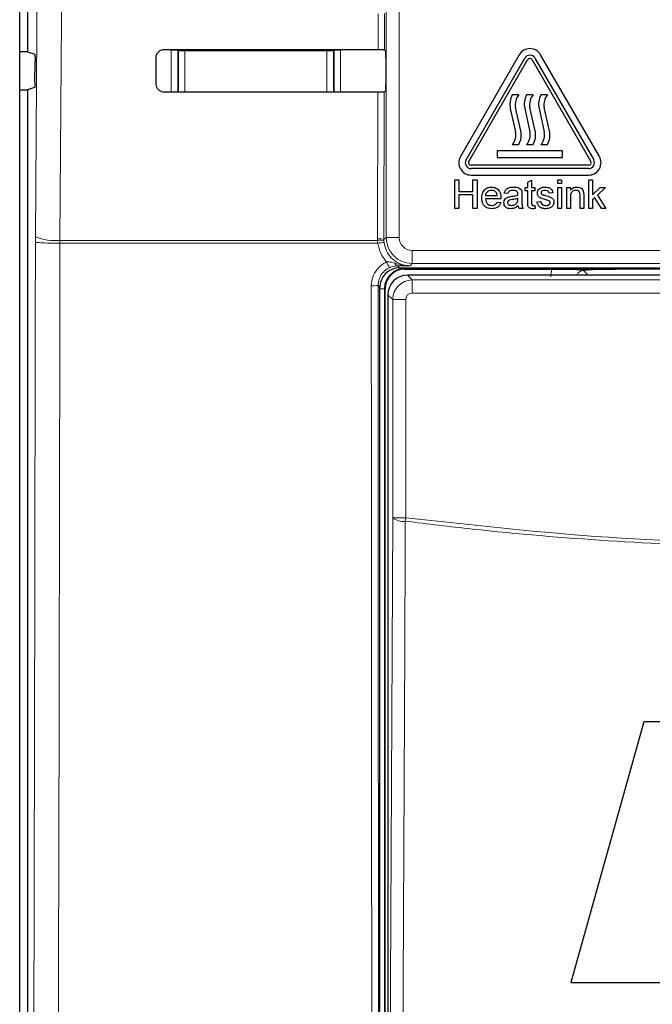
# Model space of a CAD drawing. Header units: millimetres. Extents: x 5 to 418, y 2 to 292.
# Tile 7 of 47: x 53 to 69, y 171 to 196. Entities that reach past the tile are written whole.
import ezdxf

# ---------------------------------------------------------------- set-up
doc = ezdxf.new("R2010")
doc.units = ezdxf.units.MM

msp = doc.modelspace()

# ---------------------------------------------------------------- linework, layer by layer
at = {"color": 7, "linetype": 'Continuous', "lineweight": 18}
for p, q in [((62.5986, 190.2628), (62.5986, 218.1522)), ((62.9319, 218.1522), (62.9319, 190.2628)), ((62.3914, 195.0619), (62.3935, 195.9781)), ((62.5547, 195.981), (62.5526, 195.059)), ((57.1072, 195.0436), (57.2738, 195.0436)), ((57.1072, 193.9696), (57.1072, 195.0436)), ((57.2914, 195.026), (57.2738, 195.0436)), ((57.2738, 195.0436), (57.2738, 193.9697)), ((57.2914, 193.9823), (57.2914, 195.026)), ((57.2914, 195.026), (57.458, 195.026)), ((57.458, 195.026), (57.458, 195.0654)), ((61.0839, 195.026), (57.458, 195.026)), ((57.458, 195.026), (57.458, 193.9823)), ((61.0839, 195.0627), (61.0839, 195.026)), ((61.0839, 193.9823), (61.0839, 195.026)), ((61.0839, 195.026), (61.2505, 195.026)), ((61.2681, 195.0436), (61.2505, 195.026)), ((61.2505, 195.026), (61.2505, 193.9823)), ((61.2681, 193.9727), (61.2681, 195.0436)), ((61.2681, 195.0436), (61.4347, 195.0436)), ((61.4347, 195.0436), (61.4347, 193.9728)), ((57.2912, 193.9697), (57.2914, 193.9823)), ((57.2914, 193.9823), (57.458, 193.9823)), ((57.2914, 193.9823), (57.2926, 193.9697)), ((57.458, 193.9823), (61.0839, 193.9823)), ((57.458, 193.9699), (57.458, 193.9823)), ((61.0839, 193.9823), (61.2505, 193.9823)), ((61.0839, 193.9823), (61.0839, 193.9726)), ((61.2498, 193.9727), (61.2505, 193.9823)), ((61.2505, 193.9823), (61.2507, 193.9727)), ((62.3801, 190.2276), (62.3889, 193.9734)), ((62.55, 193.9763), (62.5412, 190.2055)), ((53.638, 190.2756), (53.6374, 190.1352)), ((62.381, 190.1872), (62.3801, 190.2276)), ((62.5412, 190.2055), (62.5986, 190.2628)), ((62.5412, 190.2055), (62.5419, 190.1731)), ((62.9319, 190.2628), (62.5986, 190.2628)), ((54.2644, 190.117), (54.2654, 190.1872)), ((62.3852, 190.117), (54.2644, 190.117)), ((54.2654, 190.1872), (62.381, 190.1872)), ((62.3852, 190.117), (62.381, 190.1872)), ((62.5419, 190.1731), (62.5452, 190.131)), ((63.2651, 189.9295), (69.6101, 189.9295)), ((63.2651, 189.9295), (63.2651, 189.5962)), ((62.8885, 189.5347), (62.9375, 189.4856)), ((63.071, 189.4668), (63.071, 189.4856)), ((70.0228, 189.4668), (63.071, 189.4668)), ((63.071, 189.4668), (63.071, 189.4522)), ((63.2651, 189.5962), (63.2077, 189.5388)), ((69.6101, 189.5962), (63.2651, 189.5962)), ((63.1435, 189.2963), (63.2657, 189.1741)), ((67.6372, 189.4191), (67.76, 189.2963)), ((62.4376, 188.9857), (62.3908, 189.0325)), ((62.5564, 188.9522), (62.4376, 188.9522)), ((62.5564, 188.9522), (62.5564, 151.3189)), ((62.5564, 188.9522), (62.571, 188.9522)), ((63.2657, 188.8409), (63.2657, 189.1741)), ((63.2657, 189.1741), (69.8095, 189.1741)), ((62.7657, 188.6742), (62.6435, 188.7964)), ((69.6429, 188.8409), (63.2657, 188.8409)), ((62.7657, 183.0992), (62.7657, 188.6742)), ((63.099, 188.6742), (62.7657, 188.6742)), ((63.099, 188.6742), (63.099, 183.0992)), ((62.7657, 183.0992), (63.099, 183.0992)), ((63.0879, 183.0129), (63.099, 183.0992))]:
    msp.add_line(p, q, dxfattribs=at)
at = {"color": 7, "linetype": 'Continuous', "lineweight": 25}
for p, q in [((53.2364, 148.3058), (53.2364, 217.7417)), ((53.4376, 196.0306), (53.4376, 195.0073)), ((53.4376, 195.0073), (53.2364, 195.0073)), ((53.4376, 195.0073), (53.6217, 194.946)), ((62.5526, 195.059), (62.5898, 195.0218)), ((53.6265, 194.2352), (53.6302, 194.7572)), ((56.7218, 194.1856), (56.7234, 194.8522)), ((62.5927, 194.8551), (62.5927, 194.1827)), ((65.9967, 194.9272), (64.4967, 192.3292)), ((64.6411, 192.2458), (66.1411, 194.8439)), ((64.7132, 192.2042), (66.2132, 194.8022)), ((66.3287, 194.8022), (67.8287, 192.2042)), ((66.4009, 194.8439), (67.9009, 192.2458)), ((68.0452, 192.3292), (66.5452, 194.9272)), ((53.2364, 194.0306), (53.4376, 194.0306)), ((53.618, 194.0906), (53.4376, 194.0306)), ((53.4376, 194.0306), (53.4376, 148.818)), ((62.5898, 194.0161), (62.55, 193.9763)), ((65.9876, 193.9042), (65.821, 193.9042)), ((66.3543, 193.9042), (66.1876, 193.9042)), ((66.721, 193.9042), (66.5543, 193.9042)), ((65.7708, 193.5559), (65.9043, 192.9561)), ((66.0378, 192.9858), (65.9043, 193.5856)), ((66.1375, 193.5559), (66.271, 192.9561)), ((66.4044, 192.9858), (66.271, 193.5856)), ((66.5042, 193.5559), (66.6376, 192.9561)), ((66.7711, 192.9858), (66.6376, 193.5856)), ((67.1043, 192.4708), (65.4376, 192.4708)), ((65.4376, 192.4708), (65.4376, 192.3042)), ((65.821, 192.6375), (65.9876, 192.6375)), ((66.1876, 192.6375), (66.3543, 192.6375)), ((66.5543, 192.6375), (66.721, 192.6375)), ((67.1043, 192.3042), (67.1043, 192.4708)), ((65.4376, 192.3042), (67.1043, 192.3042)), ((67.771, 192.1042), (64.771, 192.1042)), ((67.771, 192.0208), (64.771, 192.0208)), ((64.3556, 191.0042), (64.3556, 191.7375)), ((64.3556, 191.7375), (64.459, 191.7375)), ((64.459, 191.7375), (64.459, 191.4367)), ((64.771, 191.8542), (67.771, 191.8542)), ((64.8163, 191.7375), (64.9197, 191.7375)), ((64.8163, 191.4367), (64.8163, 191.7375)), ((64.9197, 191.7375), (64.9197, 191.0042)), ((66.2171, 191.6705), (66.3111, 191.724)), ((66.3111, 191.724), (66.3111, 191.5401)), ((66.9881, 191.6435), (66.9881, 191.7375)), ((66.9881, 191.7375), (67.0821, 191.7375)), ((67.0821, 191.7375), (67.0821, 191.6435)), ((67.7794, 191.0042), (67.7794, 191.7375)), ((67.7794, 191.7375), (67.8734, 191.7375)), ((67.8734, 191.7375), (67.8734, 191.3485)), ((66.1513, 191.4555), (66.1513, 191.5401)), ((66.1513, 191.5401), (66.2171, 191.5401)), ((66.2171, 191.4555), (66.1513, 191.4555)), ((66.2171, 191.5401), (66.2171, 191.6705)), ((66.2171, 191.1547), (66.2171, 191.4555)), ((66.3111, 191.5401), (66.3957, 191.5401)), ((66.3111, 191.4555), (66.3111, 191.1514)), ((66.3957, 191.4555), (66.3111, 191.4555)), ((66.3957, 191.5401), (66.3957, 191.4555)), ((67.0821, 191.6435), (66.9881, 191.6435)), ((66.9881, 191.0042), (66.9881, 191.5401)), ((66.9881, 191.5401), (67.0821, 191.5401)), ((67.0821, 191.5401), (67.0821, 191.0042)), ((67.2137, 191.5401), (67.3077, 191.5401)), ((67.2137, 191.0042), (67.2137, 191.5401)), ((67.3077, 191.5401), (67.3077, 191.4653)), ((67.8734, 191.3485), (68.07, 191.5401)), ((68.2009, 191.5401), (67.9951, 191.3397)), ((68.07, 191.5401), (68.2009, 191.5401)), ((64.459, 191.4367), (64.8163, 191.4367)), ((64.459, 191.352), (64.459, 191.0042)), ((64.8163, 191.352), (64.459, 191.352)), ((64.8163, 191.0042), (64.8163, 191.352)), ((65.1359, 191.3332), (65.4368, 191.3332)), ((65.5303, 191.2486), (65.1359, 191.2486)), ((65.7094, 191.3802), (65.6154, 191.3896)), ((65.9628, 191.2307), (65.9633, 191.258)), ((66.0667, 191.3516), (66.0667, 191.2369)), ((66.8564, 191.399), (66.7624, 191.3896)), ((67.3077, 191.2915), (67.3077, 191.0042)), ((67.5522, 191.0042), (67.5522, 191.3241)), ((67.6462, 191.3321), (67.6462, 191.0042)), ((67.9273, 191.2737), (67.8734, 191.2211)), ((67.8734, 191.2211), (67.8734, 191.0042)), ((68.1004, 191.0042), (67.9273, 191.2737)), ((67.9951, 191.3397), (68.2103, 191.0042)), ((64.459, 191.0042), (64.3556, 191.0042)), ((64.9197, 191.0042), (64.8163, 191.0042)), ((65.4357, 191.164), (65.5279, 191.1546)), ((66.0949, 191.0042), (66.0009, 191.0042)), ((66.3957, 191.0817), (66.4051, 191.0029)), ((66.4522, 191.1734), (66.5462, 191.1828)), ((67.0821, 191.0042), (66.9881, 191.0042)), ((67.3077, 191.0042), (67.2137, 191.0042)), ((67.6462, 191.0042), (67.5522, 191.0042)), ((67.8734, 191.0042), (67.7794, 191.0042)), ((68.2103, 191.0042), (68.1004, 191.0042)), ((62.9375, 189.4856), (69.6274, 189.4856)), ((63.071, 189.4522), (66.8292, 189.4522)), ((70.0374, 189.4522), (68.4486, 189.4522)), ((69.9317, 189.2963), (63.1435, 189.2963)), ((62.4376, 151.3201), (62.4376, 188.9857)), ((62.571, 151.3189), (62.571, 188.9522)), ((62.6435, 188.7964), (62.6435, 151.4748)), ((69.1857, 177.8878), (67.3147, 171.2211)), ((76.0327, 177.8878), (69.1857, 177.8878)), ((67.3147, 171.2211), (69.8161, 171.2211))]:
    msp.add_line(p, q, dxfattribs=at)
at = {"color": 7, "linetype": 'Continuous', "lineweight": 18, "flags": 128}
for points in [[(53.638, 190.2756), (53.721, 202.0653), (53.8042, 213.8633)], [(54.4322, 213.7749), (54.4229, 212.4535), (54.3855, 207.1678), (54.2654, 190.1872)], [(57.2914, 195.026), (57.2946, 195.0585), (57.2961, 195.0655)], [(61.2465, 195.0626), (61.2473, 195.0585), (61.2505, 195.026)], [(62.6861, 166.0874), (62.726, 174.6152), (62.7657, 183.0992)], [(63.0879, 183.0129), (63.0849, 182.369), (63.0728, 179.7935), (63.0244, 169.4912), (63.008, 166.0011)]]:
    msp.add_lwpolyline(points, dxfattribs=at)
at = {"color": 7, "linetype": 'Continuous', "lineweight": 25}
for centre, radius, start, end in [((66.271, 194.7689), 0.3167, 30, 150), ((66.271, 194.7689), 0.15, 30, 150), ((66.271, 194.7689), 0.0667, 30, 150), ((66.2559, 193.6638), 0.4969, 151.07214, 192.54608), ((66.2559, 193.6638), 0.3602, 138.13844, 192.54608), ((66.6225, 193.6638), 0.4969, 151.07214, 192.54608), ((66.6225, 193.6638), 0.3602, 138.13844, 192.54608), ((66.9892, 193.6638), 0.4969, 151.07214, 192.54608), ((66.9892, 193.6638), 0.3602, 138.13844, 192.54608), ((65.5527, 192.8779), 0.3602, 318.13844, 12.54608), ((65.5527, 192.8779), 0.4969, 331.07214, 12.54608), ((65.9194, 192.8779), 0.3602, 318.13844, 12.54608), ((65.9194, 192.8779), 0.4969, 331.07214, 12.54608), ((66.286, 192.8779), 0.3602, 318.13844, 12.54608), ((66.286, 192.8779), 0.4969, 331.07214, 12.54608), ((64.771, 192.1708), 0.3167, 150, 270), ((64.771, 192.1708), 0.15, 150, 270), ((64.771, 192.1708), 0.0667, 150, 270), ((67.771, 192.1708), 0.3167, 270, 30), ((67.771, 192.1708), 0.15, 270, 30), ((67.771, 192.1708), 0.0667, 270, 30), ((63.071, 188.9522), 0.5146, 90, 180), ((63.071, 188.9522), 0.5, 90, 180)]:
    msp.add_arc(centre, radius, start, end, dxfattribs=at)
at = {"color": 7, "linetype": 'Continuous', "lineweight": 18}
for centre, radius, start, end in [((54.1392, 191.5621), 1.3807, 248.71381, 275.24303), ((62.417, 189.8981), 0.3315, 67.99072, 96.38533), ((62.4333, 189.8581), 0.3332, 70.98206, 99.03542), ((63.2652, 190.2629), 0.6667, 180.00873, 269.99127), ((54.135, 196.4577), 6.342, 265.49979, 271.16954), ((62.6194, 188.362), 1.7706, 92.40107, 97.60084), ((63.5828, 190.0346), 1.052, 202.29968, 211.2844), ((62.9091, 189.6195), 0.0873, 191.35144, 256.33214), ((62.2608, 190.6271), 1.5999, 268.48547, 274.66127), ((63.0187, 183.3993), 0.3925, 229.8636, 280.15468)]:
    msp.add_arc(centre, radius, start, end, dxfattribs=at)
at = {"color": 7, "linetype": 'Continuous', "lineweight": 25}
for centre, major_axis, ratio, start_param, end_param in [((73.4376, 200.8467), (331.5967, 0), 0.0174551, 4.6626092, 4.6790706), ((62.5897, 194.8551), (0, 0.1667), 0.0174551, 4.712389, 6.265732), ((73.4376, 188.2181), (329.907, 0), 0.0174551, 1.6042931, 1.6208313), ((62.5897, 194.1827), (0, 0.1667), 0.0174551, 3.1590459, 4.712389), ((62.9377, 188.9855), (-0.3537, 0.3537), 0.9996955, 5.4979394, 7.0684312), ((63.1435, 188.7964), (0.3536, 0.3536), 0.9998985, 0.7855505, 2.3560422)]:
    msp.add_ellipse(centre, major_axis=major_axis, ratio=ratio, start_param=start_param, end_param=end_param, dxfattribs=at)
at = {"color": 7, "linetype": 'Continuous', "lineweight": 18}
for centre, major_axis, ratio, start_param, end_param in [((63.2652, 190.2629), (-0.2358, -0.2358), 0.9996955, 5.4979394, 7.0684312), ((67.6395, 189.2504), (0.5909, -0.5909), 0.9972647, 3.684069, 3.9256213), ((67.6395, 189.2504), (0.1208, -0.1208), 0.9759379, 2.357564, 3.6635835), ((63.2657, 188.6742), (0.3536, 0.3536), 0.9998985, 0.7855505, 2.3560422), ((63.2657, 188.6742), (-0.1179, 0.1179), 0.9996955, 5.4979394, 7.0684312)]:
    msp.add_ellipse(centre, major_axis=major_axis, ratio=ratio, start_param=start_param, end_param=end_param, dxfattribs=at)
at = {"color": 7, "linetype": 'Continuous', "lineweight": 25}
for points, knots in [([(56.7234, 194.8522), (56.724, 194.8643), (56.7259, 194.9006), (56.7474, 194.9587), (56.7937, 195.0161), (56.8569, 195.0545), (56.908, 195.0655), (56.9349, 195.0658), (56.9376, 195.0658)], [0, 0, 0, 0, 0.1085743, 0.3256464, 0.5433028, 0.7603502, 0.9756098, 1, 1, 1, 1]), ([(62.3914, 195.0619), (62.41, 195.0618), (62.4472, 195.0617), (62.4959, 195.0612), (62.5323, 195.0605), (62.5499, 195.0597), (62.5519, 195.0592), (62.5526, 195.059)], [0, 0, 0, 0, 0.2200494, 0.440072, 0.6608389, 0.8830395, 1, 1, 1, 1]), ([(53.6217, 194.946), (53.6227, 194.9438), (53.6246, 194.9394), (53.6273, 194.9095), (53.6292, 194.8662), (53.6303, 194.813), (53.6303, 194.7757), (53.6302, 194.7572)], [0, 0, 0, 0, 0.2016762, 0.4033731, 0.6044711, 0.8043503, 1, 1, 1, 1]), ([(53.6265, 194.2352), (53.6263, 194.2169), (53.6259, 194.1804), (53.624, 194.1349), (53.6216, 194.1029), (53.6194, 194.0917), (53.6182, 194.0908), (53.618, 194.0906)], [0, 0, 0, 0, 0.2358917, 0.4717506, 0.7084886, 0.9466981, 1, 1, 1, 1]), ([(56.9376, 193.9694), (56.9258, 193.97), (56.89, 193.9718), (56.8323, 193.9923), (56.7748, 194.0373), (56.7355, 194.0988), (56.7225, 194.1514), (56.7219, 194.1804), (56.7218, 194.1856)], [0, 0, 0, 0, 0.1048171, 0.3168719, 0.5283614, 0.7403818, 0.9540709, 1, 1, 1, 1]), ([(62.55, 193.9763), (62.5478, 193.976), (62.5434, 193.9753), (62.5133, 193.9744), (62.4697, 193.9738), (62.4253, 193.9735), (62.3977, 193.9734), (62.3889, 193.9734)], [0, 0, 0, 0, 0.2249602, 0.4499611, 0.6737641, 0.8951284, 1, 1, 1, 1]), ([(65.0419, 191.2676), (65.0442, 191.3073), (65.0489, 191.3866), (65.1082, 191.4844), (65.196, 191.5416), (65.2584, 191.5468), (65.2896, 191.5495)], [0, 0, 0, 0, 0.2807476, 0.5597747, 0.7796663, 1, 1, 1, 1]), ([(65.2891, 191.4649), (65.2681, 191.4631), (65.2262, 191.4596), (65.1757, 191.427), (65.1435, 191.3823), (65.1385, 191.3496), (65.1359, 191.3332)], [0, 0, 0, 0, 0.2801903, 0.5597279, 0.7796424, 1, 1, 1, 1]), ([(65.4022, 191.4199), (65.3836, 191.4347), (65.3501, 191.4612), (65.3078, 191.4637), (65.2891, 191.4649)], [0, 0, 0, 0, 0.5585118, 1, 1, 1, 1]), ([(65.2896, 191.5495), (65.3285, 191.545), (65.4062, 191.536), (65.489, 191.4574), (65.5262, 191.364), (65.5292, 191.3032), (65.5308, 191.2727)], [0, 0, 0, 0, 0.2793662, 0.5583982, 0.7788851, 1, 1, 1, 1]), ([(65.6154, 191.3896), (65.624, 191.4188), (65.6412, 191.477), (65.734, 191.5419), (65.811, 191.5466), (65.8582, 191.5495)], [0, 0, 0, 0, 0.2804297, 0.5593032, 1, 1, 1, 1]), ([(65.8413, 191.4649), (65.8253, 191.4644), (65.7933, 191.4633), (65.7489, 191.4492), (65.7218, 191.4161), (65.7135, 191.3922), (65.7094, 191.3802)], [0, 0, 0, 0, 0.2808547, 0.5597509, 0.7794996, 1, 1, 1, 1]), ([(65.939, 191.4365), (65.9221, 191.4463), (65.8917, 191.4638), (65.8568, 191.4645), (65.8413, 191.4649)], [0, 0, 0, 0, 0.5578706, 1, 1, 1, 1]), ([(65.8582, 191.5495), (65.9072, 191.5469), (65.9755, 191.5432), (66.0457, 191.4871), (66.0567, 191.4503), (66.0621, 191.432)], [0, 0, 0, 0, 0.5592531, 0.7791951, 1, 1, 1, 1]), ([(66.4616, 191.3941), (66.4651, 191.42), (66.4714, 191.4664), (66.5054, 191.498), (66.5205, 191.5119)], [0, 0, 0, 0, 0.5589275, 1, 1, 1, 1]), ([(66.5205, 191.5119), (66.5435, 191.5242), (66.5847, 191.5462), (66.6311, 191.5485), (66.6516, 191.5495)], [0, 0, 0, 0, 0.5589377, 1, 1, 1, 1]), ([(66.6586, 191.4649), (66.6358, 191.4643), (66.6016, 191.4636), (66.5692, 191.4396), (66.5571, 191.4204), (66.5561, 191.4092), (66.5556, 191.4036)], [0, 0, 0, 0, 0.4997698, 0.7490947, 0.8745923, 1, 1, 1, 1]), ([(66.6516, 191.5495), (66.678, 191.5479), (66.7305, 191.5447), (66.801, 191.5161), (66.8442, 191.4604), (66.8523, 191.4195), (66.8564, 191.399)], [0, 0, 0, 0, 0.28073686, 0.56042748, 0.77944966, 1, 1, 1, 1]), ([(66.7624, 191.3896), (66.7591, 191.4026), (66.7523, 191.4285), (66.7141, 191.461), (66.6796, 191.4634), (66.6586, 191.4649)], [0, 0, 0, 0, 0.2803044, 0.560237, 1, 1, 1, 1]), ([(67.3077, 191.4653), (67.3187, 191.4795), (67.3407, 191.5078), (67.3964, 191.5426), (67.4427, 191.5469), (67.4709, 191.5495)], [0, 0, 0, 0, 0.2805539, 0.5608154, 1, 1, 1, 1]), ([(67.4448, 191.4649), (67.429, 191.4636), (67.3976, 191.4609), (67.355, 191.4384), (67.3101, 191.3843), (67.3087, 191.3298), (67.3077, 191.2915)], [0, 0, 0, 0, 0.1872728, 0.3743615, 0.56054, 1, 1, 1, 1]), ([(67.5522, 191.3241), (67.552, 191.3431), (67.5517, 191.3808), (67.5325, 191.4328), (67.4895, 191.4609), (67.4597, 191.4635), (67.4448, 191.4649)], [0, 0, 0, 0, 0.2816799, 0.5597852, 0.7795872, 1, 1, 1, 1]), ([(67.4709, 191.5495), (67.4928, 191.5477), (67.5365, 191.5441), (67.5929, 191.5159), (67.6281, 191.47), (67.6369, 191.4366), (67.6413, 191.4199)], [0, 0, 0, 0, 0.2802155, 0.5599712, 0.7796359, 1, 1, 1, 1]), ([(65.2946, 190.9948), (65.2549, 190.9983), (65.1758, 191.0055), (65.0873, 191.0803), (65.0468, 191.1748), (65.0435, 191.2366), (65.0419, 191.2676)], [0, 0, 0, 0, 0.27995211, 0.55866091, 0.77899431, 1, 1, 1, 1]), ([(65.1359, 191.2486), (65.1388, 191.2243), (65.1446, 191.1759), (65.1839, 191.1178), (65.2386, 191.0842), (65.2769, 191.081), (65.296, 191.0794)], [0, 0, 0, 0, 0.2806334, 0.5596873, 0.7796605, 1, 1, 1, 1]), ([(65.4368, 191.3332), (65.4343, 191.3511), (65.43, 191.383), (65.4107, 191.4087), (65.4022, 191.4199)], [0, 0, 0, 0, 0.5606744, 1, 1, 1, 1]), ([(65.5308, 191.2727), (65.5307, 191.2682), (65.5306, 191.2602), (65.5304, 191.2522), (65.5303, 191.2486)], [0, 0, 0, 0, 0.5599987, 1, 1, 1, 1]), ([(65.606, 191.1462), (65.6081, 191.166), (65.6122, 191.2056), (65.6534, 191.2671), (65.7013, 191.2864), (65.7306, 191.2983)], [0, 0, 0, 0, 0.280458, 0.560983, 1, 1, 1, 1]), ([(65.8218, 191.2288), (65.795, 191.226), (65.7615, 191.2224), (65.726, 191.2035), (65.7117, 191.1894), (65.7019, 191.1715), (65.7007, 191.1582), (65.7, 191.1515)], [0, 0, 0, 0, 0.5002798, 0.6253263, 0.7502693, 0.875147, 1, 1, 1, 1]), ([(65.7306, 191.2983), (65.7449, 191.3014), (65.7704, 191.3071), (65.7964, 191.3103), (65.8078, 191.3118)], [0, 0, 0, 0, 0.55991842, 1, 1, 1, 1]), ([(65.8078, 191.3118), (65.8372, 191.3155), (65.8896, 191.3221), (65.9405, 191.3364), (65.9628, 191.3426)], [0, 0, 0, 0, 0.560185, 1, 1, 1, 1]), ([(65.9633, 191.258), (65.9372, 191.2507), (65.8907, 191.2377), (65.8429, 191.2315), (65.8218, 191.2288)], [0, 0, 0, 0, 0.5597597, 1, 1, 1, 1]), ([(65.9633, 191.3645), (65.9629, 191.3796), (65.9624, 191.4063), (65.9461, 191.4273), (65.939, 191.4365)], [0, 0, 0, 0, 0.5619027, 1, 1, 1, 1]), ([(65.9489, 191.1564), (65.9537, 191.1698), (65.9624, 191.1939), (65.9627, 191.2194), (65.9628, 191.2307)], [0, 0, 0, 0, 0.5589946, 1, 1, 1, 1]), ([(65.9628, 191.3426), (65.9629, 191.3467), (65.963, 191.354), (65.9632, 191.3613), (65.9633, 191.3645)], [0, 0, 0, 0, 0.5600235, 1, 1, 1, 1]), ([(66.0621, 191.432), (66.0638, 191.417), (66.0667, 191.3903), (66.0667, 191.3634), (66.0667, 191.3516)], [0, 0, 0, 0, 0.55981741, 1, 1, 1, 1]), ([(66.0667, 191.2369), (66.0668, 191.21), (66.067, 191.1659), (66.0689, 191.1045), (66.0749, 191.0524), (66.0882, 191.0203), (66.0949, 191.0042)], [0, 0, 0, 0, 0.3402059, 0.5603391, 0.7801747, 1, 1, 1, 1]), ([(66.6702, 191.2264), (66.6225, 191.2386), (66.5628, 191.2537), (66.502, 191.2947), (66.4704, 191.3329), (66.4651, 191.3696), (66.4616, 191.3941)], [0, 0, 0, 0, 0.50132085, 0.62659212, 0.75181718, 1, 1, 1, 1]), ([(66.5556, 191.4036), (66.5561, 191.3979), (66.5571, 191.3877), (66.5629, 191.3793), (66.5654, 191.3755)], [0, 0, 0, 0, 0.5592363, 1, 1, 1, 1]), ([(66.5654, 191.3755), (66.5705, 191.3705), (66.5795, 191.3614), (66.5912, 191.3563), (66.5964, 191.3541)], [0, 0, 0, 0, 0.55908424, 1, 1, 1, 1]), ([(66.5964, 191.3541), (66.6096, 191.3501), (66.6332, 191.3428), (66.657, 191.3364), (66.6675, 191.3335)], [0, 0, 0, 0, 0.5599649, 1, 1, 1, 1]), ([(66.6675, 191.3335), (66.7163, 191.321), (66.7773, 191.3054), (66.8416, 191.2659), (66.867, 191.2377), (66.8824, 191.2027), (66.8839, 191.1777), (66.8846, 191.1652)], [0, 0, 0, 0, 0.5004464, 0.6253959, 0.750274, 0.8750687, 1, 1, 1, 1]), ([(66.7584, 191.199), (66.7422, 191.2049), (66.7133, 191.2156), (66.6833, 191.2231), (66.6702, 191.2264)], [0, 0, 0, 0, 0.5597879, 1, 1, 1, 1]), ([(66.7906, 191.1556), (66.79, 191.161), (66.7889, 191.1716), (66.7776, 191.1878), (66.7657, 191.1947), (66.7584, 191.199)], [0, 0, 0, 0, 0.279757, 0.5598387, 1, 1, 1, 1]), ([(67.6413, 191.4199), (67.6431, 191.4036), (67.6461, 191.3743), (67.6462, 191.345), (67.6462, 191.3321)], [0, 0, 0, 0, 0.55979123, 1, 1, 1, 1]), ([(65.5279, 191.1546), (65.5173, 191.1279), (65.4962, 191.0746), (65.4141, 191.0062), (65.3399, 190.9991), (65.2946, 190.9948)], [0, 0, 0, 0, 0.28061317, 0.56083289, 1, 1, 1, 1]), ([(65.296, 191.0794), (65.3122, 191.0803), (65.3446, 191.0822), (65.4, 191.1054), (65.4222, 191.1418), (65.4357, 191.164)], [0, 0, 0, 0, 0.2812824, 0.5619063, 1, 1, 1, 1]), ([(65.7814, 190.9948), (65.7569, 190.9962), (65.708, 190.999), (65.6471, 191.0346), (65.611, 191.0884), (65.6077, 191.127), (65.606, 191.1462)], [0, 0, 0, 0, 0.2808155, 0.5596902, 0.7796958, 1, 1, 1, 1]), ([(65.7, 191.1515), (65.701, 191.1427), (65.703, 191.1251), (65.7196, 191.1036), (65.752, 191.0824), (65.7819, 191.0806), (65.8029, 191.0794)], [0, 0, 0, 0, 0.1865647, 0.37346721, 0.56061336, 1, 1, 1, 1]), ([(65.9727, 191.07), (65.9406, 191.0461), (65.8833, 191.0034), (65.8125, 190.9974), (65.7814, 190.9948)], [0, 0, 0, 0, 0.55997142, 1, 1, 1, 1]), ([(65.8029, 191.0794), (65.8359, 191.0835), (65.895, 191.0908), (65.9324, 191.1363), (65.9489, 191.1564)], [0, 0, 0, 0, 0.5597581, 1, 1, 1, 1]), ([(66.0009, 191.0042), (65.9934, 191.0155), (65.9801, 191.0359), (65.9749, 191.0596), (65.9727, 191.07)], [0, 0, 0, 0, 0.5596973, 1, 1, 1, 1]), ([(66.3389, 190.9948), (66.3241, 190.9953), (66.2946, 190.9964), (66.2522, 191.0134), (66.2117, 191.0672), (66.2149, 191.1186), (66.2171, 191.1547)], [0, 0, 0, 0, 0.18743274, 0.37382111, 0.5594622, 1, 1, 1, 1]), ([(66.3111, 191.1514), (66.3099, 191.1337), (66.3085, 191.1116), (66.323, 191.0903), (66.3373, 191.0803), (66.3502, 191.0797), (66.3589, 191.0794)], [0, 0, 0, 0, 0.4995957, 0.6252386, 0.7503541, 1, 1, 1, 1]), ([(66.4051, 191.0029), (66.3929, 191.0004), (66.371, 190.996), (66.3487, 190.9952), (66.3389, 190.9948)], [0, 0, 0, 0, 0.5600783, 1, 1, 1, 1]), ([(66.3589, 191.0794), (66.3658, 191.0796), (66.3781, 191.08), (66.3903, 191.0812), (66.3957, 191.0817)], [0, 0, 0, 0, 0.5599652, 1, 1, 1, 1]), ([(66.6747, 190.9948), (66.645, 190.9962), (66.5858, 190.999), (66.5099, 191.0397), (66.4674, 191.1052), (66.4573, 191.1506), (66.4522, 191.1734)], [0, 0, 0, 0, 0.2807392, 0.5592969, 0.7793109, 1, 1, 1, 1]), ([(66.5462, 191.1828), (66.5499, 191.1659), (66.5575, 191.1322), (66.6031, 191.0855), (66.6482, 191.0817), (66.6757, 191.0794)], [0, 0, 0, 0, 0.2813144, 0.5610688, 1, 1, 1, 1]), ([(66.8846, 191.1652), (66.8801, 191.137), (66.871, 191.0807), (66.7924, 191.0075), (66.7193, 190.9996), (66.6747, 190.9948)], [0, 0, 0, 0, 0.279926, 0.5600378, 1, 1, 1, 1]), ([(66.6757, 191.0794), (66.6901, 191.0799), (66.7188, 191.0809), (66.7569, 191.0951), (66.7848, 191.1218), (66.7887, 191.1444), (66.7906, 191.1556)], [0, 0, 0, 0, 0.2811877, 0.5609523, 0.7810946, 1, 1, 1, 1]), ([(66.8292, 189.4522), (66.9127, 189.4521), (67.0795, 189.4518), (67.2885, 189.4497), (67.4368, 189.4472), (67.5262, 189.4453), (67.5819, 189.4442), (67.6128, 189.4439), (67.6334, 189.4438), (67.6555, 189.4438), (67.7026, 189.4443), (67.8255, 189.447), (68.0219, 189.4504), (68.2859, 189.4521), (68.4092, 189.4522), (68.4486, 189.4522)], [0, 0, 0, 0, 0.1279845, 0.2556052, 0.3628065, 0.4421849, 0.4757382, 0.4878772, 0.4979054, 0.5079892, 0.5213852, 0.5795548, 0.810063, 0.9393939, 1, 1, 1, 1]), ([(68.4486, 189.4522), (68.3658, 189.4518), (68.2003, 189.4509), (67.9577, 189.4436), (67.7821, 189.4332), (67.6863, 189.4242), (67.6459, 189.42), (67.6376, 189.4192), (67.6372, 189.4191)], [0, 0, 0, 0, 0.2277963, 0.4550935, 0.7542501, 0.9491917, 0.9972546, 1, 1, 1, 1])]:
    msp.add_open_spline(points, degree=3, knots=knots, dxfattribs=at)
at = {"color": 7, "linetype": 'Continuous', "lineweight": 18}
for points, knots in [([(53.5347, 148.9151), (53.5572, 155.7788), (53.6023, 169.5091), (53.6257, 183.2589), (53.6374, 190.1352)], [0, 0, 0, 0, 0.49989972, 1, 1, 1, 1]), ([(54.2644, 190.117), (54.2638, 189.6727), (54.2605, 187.4514), (54.245, 178.1223), (54.2148, 164.8125), (54.1762, 153.2929), (54.1614, 148.8704)], [0, 0, 0, 0, 0.0322876, 0.1614382, 0.6780666, 1, 1, 1, 1]), ([(62.6094, 189.6354), (62.5543, 189.7036), (62.4397, 189.8453), (62.4038, 190.0242), (62.3852, 190.117)], [0, 0, 0, 0, 0.4810346, 1, 1, 1, 1]), ([(62.5452, 190.131), (62.5608, 190.0574), (62.592, 189.9103), (62.7281, 189.7248), (62.9126, 189.5935), (63.0835, 189.543), (63.1828, 189.5397), (63.2077, 189.5388)], [0, 0, 0, 0, 0.2308041, 0.461566, 0.6921519, 0.9228561, 1, 1, 1, 1]), ([(62.2185, 189.0277), (62.2259, 189.1029), (62.2405, 189.2532), (62.3558, 189.4525), (62.4903, 189.5754), (62.5833, 189.6222), (62.6094, 189.6354)], [0, 0, 0, 0, 0.2949123, 0.5898446, 0.8848018, 1, 1, 1, 1]), ([(62.6837, 189.4883), (62.6641, 189.4784), (62.5944, 189.4433), (62.4936, 189.351), (62.4073, 189.2016), (62.3963, 189.0888), (62.3908, 189.0325)], [0, 0, 0, 0, 0.1151457, 0.4100518, 0.7050246, 1, 1, 1, 1]), ([(62.6094, 189.6354), (62.628, 189.6367), (62.7025, 189.6419), (62.7716, 189.6193), (62.8235, 189.6023)], [0, 0, 0, 0, 0.2492605, 1, 1, 1, 1]), ([(62.8885, 189.5347), (62.8424, 189.5313), (62.7775, 189.5267), (62.7048, 189.4969), (62.6837, 189.4883)], [0, 0, 0, 0, 0.7098925, 1, 1, 1, 1]), ([(62.8235, 189.6023), (62.8836, 189.5853), (62.9962, 189.5535), (63.122, 189.5402), (63.1889, 189.5388), (63.203, 189.5388), (63.2068, 189.5388), (63.2077, 189.5388)], [0, 0, 0, 0, 0.4756077, 0.8917214, 0.9704577, 0.9926212, 1, 1, 1, 1]), ([(63.2077, 189.5388), (63.2071, 189.5388), (63.1561, 189.538), (63.0558, 189.5365), (62.944, 189.5353), (62.8885, 189.5347)], [0, 0, 0, 0, 0.0064752, 0.5065287, 1, 1, 1, 1]), ([(62.2493, 151.229), (62.2492, 151.3399), (62.2486, 151.8943), (62.246, 154.2229), (62.2361, 163.5394), (62.2258, 175.5847), (62.2202, 185.8602), (62.2185, 189.0277)], [0, 0, 0, 0, 0.0088087, 0.0440433, 0.1849823, 0.7487663, 1, 1, 1, 1]), ([(62.3908, 189.0325), (62.3945, 182.7307), (62.4017, 170.1251), (62.415, 157.5356), (62.4216, 151.2398)], [0, 0, 0, 0, 0.4999168, 1, 1, 1, 1]), ([(83.7873, 183.0129), (82.077, 182.8244), (78.6564, 182.4474), (74.6331, 182.3309), (71.1716, 182.3643), (68.2703, 182.4899), (65.3818, 182.7328), (63.6584, 182.9433), (63.0879, 183.0129)], [0, 0, 0, 0, 0.2486467, 0.497289, 0.5811431, 0.7490357, 0.9169292, 1, 1, 1, 1]), ([(63.099, 183.0992), (64.8225, 182.909), (68.2765, 182.5278), (73.4677, 182.3857), (78.6471, 182.5325), (82.0642, 182.91), (83.7762, 183.0992)], [0, 0, 0, 0, 0.2508222, 0.5026819, 0.7508343, 1, 1, 1, 1])]:
    msp.add_open_spline(points, degree=3, knots=knots, dxfattribs=at)

doc.saveas('drawing.dxf')
